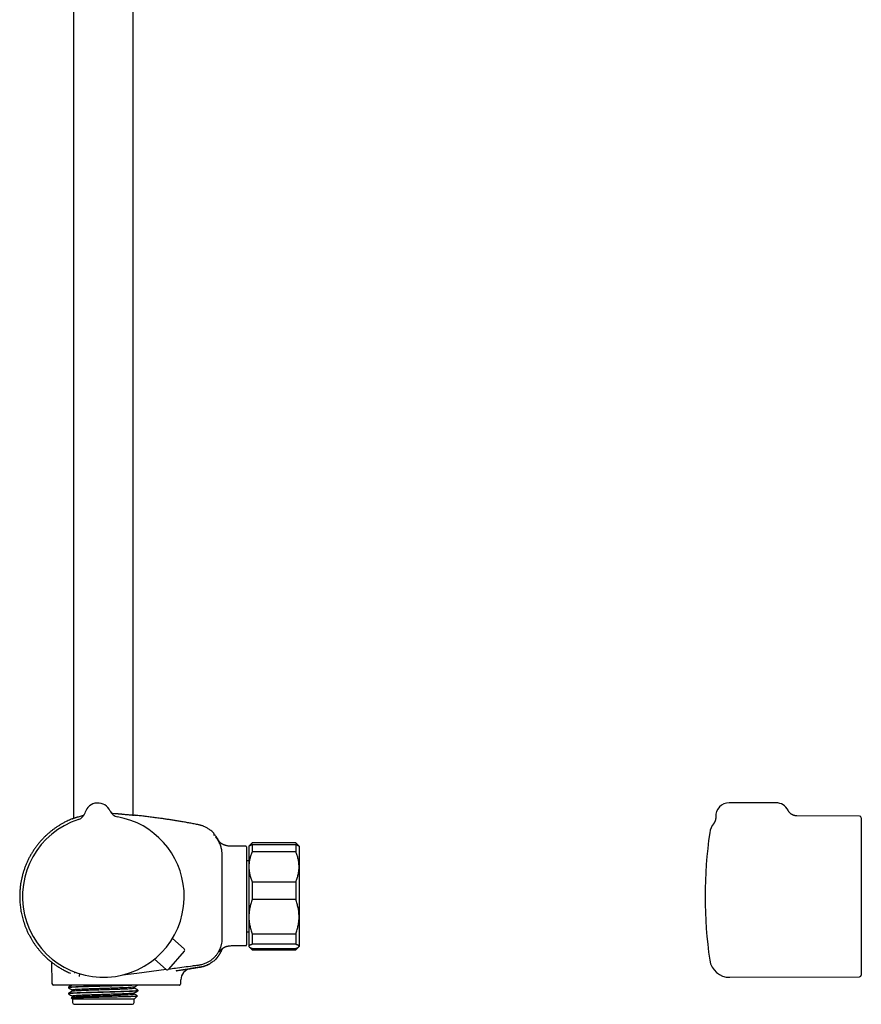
# Model space of a CAD drawing. Header units: millimetres. Extents: x 8 to 1577, y 12 to 2534.
# Tile 56 of 123: x 452 to 704, y 1371 to 1666. Entities that reach past the tile are written whole.
import ezdxf

# ---------------------------------------------------------------- set-up
doc = ezdxf.new("R2010")
doc.units = ezdxf.units.MM

msp = doc.modelspace()

# ---------------------------------------------------------------- linework, layer by layer
at = {"color": 7, "linetype": 'Continuous', "lineweight": 30}
for p, q in [((468.29, 1914.78), (468.29, 1427.12)), ((486.09, 1428.07), (486.09, 1913.5)), ((678.24, 1431.73), (664.24, 1431.73)), ((471.71, 1428.77), (471.71, 1428.77)), ((471.71, 1428.77), (471.71, 1428.77)), ((471.71, 1428.77), (471.71, 1428.77)), ((479.22, 1429.28), (479.22, 1429.28)), ((479.22, 1429.28), (479.22, 1429.28)), ((703.24, 1427.74), (684.5, 1427.82)), ((684.5, 1427.82), (684.5, 1427.82)), ((659.63, 1425.57), (659.63, 1425.57)), ((703.74, 1427.24), (703.74, 1380.23)), ((510.22, 1422.64), (510.22, 1422.64)), ((520.78, 1418.83), (520.69, 1418.74)), ((521.69, 1419.74), (520.78, 1418.83)), ((534.69, 1419.74), (521.69, 1419.74)), ((521.69, 1419.74), (521.69, 1419.72)), ((534.69, 1419.72), (521.69, 1419.72)), ((521.69, 1419.25), (521.69, 1417.09)), ((521.69, 1419.25), (534.69, 1419.25)), ((535.6, 1418.83), (534.69, 1419.74)), ((534.69, 1419.74), (534.69, 1419.72)), ((534.69, 1419.25), (534.69, 1417.09)), ((535.69, 1418.74), (535.6, 1418.83)), ((519.79, 1418.74), (516.19, 1418.74)), ((519.99, 1418.54), (519.99, 1389.25)), ((520.69, 1418.74), (520.69, 1412.6)), ((534.69, 1417.09), (521.69, 1417.09)), ((535.69, 1418.74), (535.69, 1412.6)), ((520.69, 1414.34), (519.99, 1414.34)), ((520.69, 1412.6), (520.69, 1397.69)), ((535.69, 1412.6), (535.69, 1397.69)), ((521.69, 1408.11), (521.69, 1402.79)), ((521.69, 1408.11), (534.69, 1408.11)), ((534.69, 1408.11), (534.69, 1402.79)), ((534.69, 1402.79), (521.69, 1402.79)), ((520.69, 1397.69), (520.69, 1388.82)), ((535.69, 1397.69), (535.69, 1388.82)), ((519.99, 1393.14), (520.69, 1393.14)), ((521.69, 1392.6), (534.69, 1392.6)), ((521.69, 1392.6), (521.69, 1389.43)), ((534.69, 1392.6), (534.69, 1389.43)), ((501.33, 1388.05), (497.83, 1391.16)), ((534.69, 1389.43), (521.69, 1389.43)), ((501.38, 1387.35), (496.71, 1382)), ((516.19, 1389.05), (519.79, 1389.05)), ((520.69, 1388.82), (520.69, 1388.74)), ((520.69, 1388.74), (520.78, 1388.65)), ((520.78, 1388.65), (521.69, 1387.74)), ((521.69, 1388.22), (521.69, 1387.74)), ((521.69, 1388.22), (534.69, 1388.22)), ((521.69, 1387.74), (534.69, 1387.74)), ((534.69, 1387.74), (535.6, 1388.64)), ((534.69, 1388.22), (534.69, 1387.74)), ((535.6, 1388.64), (535.69, 1388.74)), ((535.69, 1388.82), (535.69, 1388.74)), ((460.91, 1384.76), (460.91, 1384.76)), ((461.72, 1384.1), (461.83, 1377.73)), ((496, 1381.94), (492.45, 1384.99)), ((487.19, 1380.82), (495.97, 1381.98)), ((498.93, 1381.54), (499.03, 1381.56)), ((503.13, 1382.14), (503.27, 1382.17)), ((503.25, 1382.17), (503.3, 1382.17)), ((500.33, 1377.73), (500.34, 1378.78)), ((664.4, 1379.56), (703.24, 1379.73)), ((476.99, 1377.24), (462.33, 1377.24)), ((466.81, 1376.59), (466.81, 1376.44)), ((466.81, 1374.78), (466.81, 1374.62)), ((467.99, 1375.76), (467.99, 1375.46)), ((489.93, 1377.24), (476.99, 1377.24)), ((486.39, 1376.36), (486.39, 1376.66)), ((486.39, 1374.55), (486.39, 1374.84)), ((487.56, 1375.53), (487.56, 1375.68)), ((492.18, 1377.24), (489.93, 1377.24)), ((493.14, 1377.24), (492.18, 1377.24)), ((468.01, 1373.66), (467.6, 1373.42)), ((467.6, 1373.41), (467.99, 1373.02)), ((467.99, 1373.95), (467.99, 1373.65)), ((467.99, 1373.02), (467.99, 1372)), ((486.37, 1373.02), (467.99, 1373.02)), ((486.42, 1373.06), (486.38, 1373.02)), ((486.39, 1372), (486.39, 1373.04)), ((486.43, 1373.06), (487.35, 1373.98)), ((468.49, 1371.5), (485.89, 1371.5))]:
    msp.add_line(p, q, dxfattribs=at)
at = {"color": 7, "linetype": 'Continuous', "lineweight": 30, "flags": 128}
msp.add_lwpolyline([(482.89, 1380.25), (482.96, 1380.26), (487.19, 1380.82)], dxfattribs=at)
at = {"color": 7, "linetype": 'Continuous', "lineweight": 30}
for centre, radius, start, end in [((475.55, 1427.68), 4, 23.5966, 164.2044), ((664.24, 1427.73), 4, 90, 182.7394), ((678.24, 1427.73), 4, 26.1499, 90), ((468.82, 1429.59), 3, 287.9342, 344.1941), ((468.82, 1429.59), 3, 287.9268, 344.2029), ((481.97, 1430.48), 3, 203.6069, 259.8685), ((703.24, 1427.24), 0.5, 0, 89.75), ((477.19, 1403.74), 24.17, 107.937, 3.9005), ((477.19, 1403.74), 24.17, 3.9005, 79.864), ((664.38, 1421.91), 6, 142.3448, 171.5732), ((510.42, 1421.91), 0.2, 39.9752, 129.9314), ((787.04, 1403.74), 130, 171.5732, 188.4268), ((519.79, 1418.54), 0.2, 0, 90), ((501, 1387.68), 0.5, 318.9005, 48.4005), ((519.79, 1389.25), 0.2, 270, 0), ((664.38, 1385.56), 6, 188.4268, 270.25), ((496.33, 1382.32), 0.5, 229.4005, 318.9005), ((503.84, 1378.72), 3.5, 99.818, 179.0001), ((462.33, 1377.74), 0.5, 181, 270), ((703.24, 1380.23), 0.5, 270.25, 0), ((468.49, 1372), 0.5, 180, 270), ((485.89, 1372), 0.5, 270, 0)]:
    msp.add_arc(centre, radius, start, end, dxfattribs=at)
for points, knots in [([(467.85, 1426.93), (467.85, 1426.94), (467.86, 1426.95), (468.03, 1427.02), (468.3, 1427.12), (468.57, 1427.22), (468.79, 1427.29), (468.92, 1427.33), (469.06, 1427.38), (469.21, 1427.43), (469.37, 1427.48), (469.54, 1427.53), (469.85, 1427.63), (470.3, 1427.76), (470.86, 1427.91), (471.23, 1428), (471.38, 1428.03)], [0, 0, 0, 0, 0.102185, 0.24232, 0.353053, 0.468681, 0.502642, 0.537012, 0.571791, 0.606981, 0.642584, 0.6786, 0.715032, 0.831025, 0.929564, 1, 1, 1, 1]), ([(479.61, 1428.63), (479.9, 1428.61), (480.52, 1428.57), (481.2, 1428.52), (481.66, 1428.48), (481.9, 1428.46), (482.13, 1428.44), (482.36, 1428.42), (482.58, 1428.39), (482.86, 1428.36), (483.23, 1428.33), (483.69, 1428.28), (484.18, 1428.24), (484.68, 1428.2), (485.15, 1428.16), (485.52, 1428.12), (485.81, 1428.1), (486.07, 1428.07), (486.3, 1428.05), (486.47, 1428.03), (486.56, 1428.02), (486.53, 1428.02), (486.53, 1428.02)], [0, 0, 0, 0, 0.074316, 0.158818, 0.180967, 0.203119, 0.225275, 0.247433, 0.269595, 0.29176, 0.334339, 0.384425, 0.442021, 0.507129, 0.579749, 0.643833, 0.69635, 0.747606, 0.822112, 0.893791, 0.993575, 1, 1, 1, 1]), ([(505.4, 1425.22), (504.94, 1425.31), (504.05, 1425.48), (502.72, 1425.72), (501.42, 1425.96), (500.15, 1426.17), (498.92, 1426.38), (497.73, 1426.57), (496.56, 1426.75), (495.42, 1426.92), (494.14, 1427.1), (492.74, 1427.29), (491.21, 1427.49), (489.72, 1427.67), (488.26, 1427.84), (487.2, 1427.95), (486.63, 1428.01), (486.53, 1428.02)], [0, 0, 0, 0, 0.072728, 0.143538, 0.21255, 0.279874, 0.345617, 0.408739, 0.470514, 0.53102, 0.59033, 0.673116, 0.753774, 0.83246, 0.909308, 0.984433, 1, 1, 1, 1]), ([(684.5, 1427.82), (684.48, 1427.82), (684.42, 1427.82), (684.31, 1427.83), (684.17, 1427.84), (684.02, 1427.86), (683.86, 1427.89), (683.7, 1427.93), (683.54, 1427.98), (683.38, 1428.04), (683.23, 1428.11), (683.08, 1428.19), (682.93, 1428.28), (682.79, 1428.37), (682.65, 1428.48), (682.52, 1428.59), (682.39, 1428.71), (682.27, 1428.83), (682.16, 1428.97), (682.05, 1429.11), (681.95, 1429.27), (681.88, 1429.4), (681.84, 1429.48), (681.83, 1429.5)], [0, 0, 0, 0, 0.016619, 0.056324, 0.100318, 0.147165, 0.195734, 0.245375, 0.295711, 0.346514, 0.397642, 0.449002, 0.500535, 0.552199, 0.603967, 0.655816, 0.707731, 0.759701, 0.811716, 0.863769, 0.92128, 0.978411, 1, 1, 1, 1]), ([(467.85, 1426.92), (467.69, 1426.86), (467.3, 1426.7), (466.69, 1426.43), (465.98, 1426.08), (465.22, 1425.69), (464.42, 1425.24), (463.66, 1424.76), (462.91, 1424.26), (462.2, 1423.75), (461.51, 1423.22), (460.86, 1422.67), (460.23, 1422.11), (459.57, 1421.48), (458.88, 1420.77), (458.18, 1419.99), (457.52, 1419.18), (456.91, 1418.37), (456.33, 1417.53), (455.8, 1416.69), (455.3, 1415.82), (454.83, 1414.94), (454.4, 1414.04), (454.01, 1413.12), (453.65, 1412.19), (453.33, 1411.24), (453.06, 1410.29), (452.86, 1409.5), (452.73, 1408.9), (452.64, 1408.46), (452.55, 1408), (452.47, 1407.51), (452.4, 1407), (452.33, 1406.45), (452.28, 1405.87), (452.23, 1405.27), (452.2, 1404.63), (452.19, 1403.96), (452.19, 1403.27), (452.21, 1402.54), (452.26, 1401.79), (452.33, 1401.01), (452.43, 1400.2), (452.56, 1399.4), (452.72, 1398.61), (452.89, 1397.83), (453.1, 1397.03), (453.34, 1396.21), (453.62, 1395.39), (453.92, 1394.57), (454.27, 1393.73), (454.65, 1392.89), (455.06, 1392.09), (455.47, 1391.34), (455.9, 1390.62), (456.36, 1389.9), (456.85, 1389.19), (457.38, 1388.48), (457.93, 1387.79), (458.5, 1387.12), (459.09, 1386.48), (459.72, 1385.85), (460.32, 1385.27), (460.73, 1384.92), (460.91, 1384.76)], [0, 0, 0, 0, 0.010284, 0.024647, 0.038901, 0.056887, 0.074697, 0.09233, 0.109784, 0.127059, 0.14385, 0.160466, 0.176907, 0.193174, 0.214034, 0.234593, 0.25485, 0.274803, 0.294451, 0.313972, 0.333481, 0.352977, 0.37246, 0.391931, 0.411388, 0.430829, 0.450254, 0.469663, 0.47815, 0.486705, 0.495757, 0.505375, 0.515559, 0.52631, 0.537627, 0.549511, 0.561962, 0.57498, 0.588566, 0.602719, 0.617438, 0.632723, 0.648575, 0.664993, 0.680185, 0.69583, 0.711929, 0.72848, 0.745484, 0.762623, 0.780197, 0.798205, 0.816647, 0.832632, 0.848929, 0.865535, 0.882451, 0.899676, 0.917209, 0.93402, 0.951104, 0.968457, 0.986081, 1, 1, 1, 1]), ([(510.22, 1422.64), (510.2, 1422.65), (510.06, 1422.8), (509.78, 1423.06), (509.36, 1423.41), (508.94, 1423.72), (508.53, 1423.99), (508.11, 1424.24), (507.7, 1424.45), (507.28, 1424.64), (506.9, 1424.8), (506.53, 1424.93), (506.17, 1425.04), (505.8, 1425.14), (505.54, 1425.19), (505.4, 1425.22)], [0, 0, 0, 0, 0.012612, 0.10983, 0.209092, 0.303334, 0.392267, 0.475871, 0.564875, 0.646899, 0.721952, 0.79005, 0.854794, 0.924669, 1, 1, 1, 1]), ([(660.24, 1427.54), (660.24, 1427.5), (660.25, 1427.4), (660.24, 1427.24), (660.23, 1427.08), (660.21, 1426.92), (660.18, 1426.77), (660.15, 1426.62), (660.1, 1426.47), (660.05, 1426.33), (660, 1426.2), (659.94, 1426.08), (659.88, 1425.97), (659.83, 1425.87), (659.77, 1425.78), (659.73, 1425.71), (659.69, 1425.65), (659.65, 1425.61), (659.64, 1425.58), (659.63, 1425.57)], [0, 0, 0, 0, 0.064759, 0.14098, 0.21627, 0.29054, 0.364598, 0.436751, 0.507298, 0.576175, 0.642965, 0.707009, 0.767226, 0.822108, 0.870331, 0.911773, 0.947572, 0.979385, 1, 1, 1, 1]), ([(510.31, 1422.43), (510.31, 1422.45), (510.3, 1422.49), (510.28, 1422.57), (510.24, 1422.61), (510.22, 1422.64)], [0, 0, 0, 0, 0.262644, 0.520071, 1, 1, 1, 1]), ([(510.28, 1421.95), (510.28, 1421.95), (510.29, 1421.98), (510.29, 1422.03), (510.3, 1422.14), (510.3, 1422.25), (510.31, 1422.34), (510.31, 1422.39), (510.31, 1422.41), (510.31, 1422.42), (510.31, 1422.42), (510.31, 1422.42), (510.31, 1422.42), (510.31, 1422.42), (510.31, 1422.42), (510.31, 1422.42), (510.31, 1422.42), (510.31, 1422.42), (510.31, 1422.42), (510.31, 1422.42), (510.31, 1422.42), (510.31, 1422.42), (510.31, 1422.42), (510.31, 1422.42), (510.31, 1422.42), (510.31, 1422.42), (510.31, 1422.42)], [0, 0, 0, 0, 0.008838, 0.084952, 0.22087, 0.46358, 0.618032, 0.772485, 0.908403, 0.916776, 0.925148, 0.933482, 0.941546, 0.945649, 0.949667, 0.953601, 0.957452, 0.961218, 0.965047, 0.968808, 0.973054, 0.977783, 0.982997, 0.988694, 0.994875, 1, 1, 1, 1]), ([(510.29, 1422.06), (510.29, 1422.08), (510.3, 1422.16), (510.3, 1422.25), (510.31, 1422.34), (510.31, 1422.39), (510.31, 1422.41), (510.31, 1422.42), (510.31, 1422.42), (510.31, 1422.42), (510.31, 1422.42), (510.31, 1422.42), (510.31, 1422.42), (510.31, 1422.42), (510.31, 1422.42), (510.31, 1422.42), (510.31, 1422.42), (510.31, 1422.43), (510.31, 1422.43), (510.31, 1422.43), (510.31, 1422.43), (510.31, 1422.43), (510.31, 1422.43), (510.31, 1422.43), (510.31, 1422.43), (510.31, 1422.43), (510.31, 1422.43), (510.31, 1422.44), (510.31, 1422.44), (510.31, 1422.44)], [0, 0, 0, 0, 0.084912, 0.353806, 0.524922, 0.696037, 0.846619, 0.855895, 0.865171, 0.874404, 0.883338, 0.887883, 0.892335, 0.896694, 0.90096, 0.905132, 0.909374, 0.913542, 0.918246, 0.923485, 0.929261, 0.935574, 0.942422, 0.949806, 0.958548, 0.967938, 0.977977, 0.988664, 1, 1, 1, 1]), ([(511.83, 1420.08), (511.81, 1420.13), (511.71, 1420.35), (511.5, 1420.72), (511.22, 1421.17), (510.91, 1421.62), (510.69, 1421.9), (510.57, 1422.04)], [0, 0, 0, 0, 0.074873, 0.305391, 0.536472, 0.768036, 1, 1, 1, 1]), ([(512.73, 1403.74), (512.73, 1406.77), (512.72, 1410), (512.71, 1413.42), (512.71, 1413.99), (512.71, 1414.56), (512.7, 1415.13), (512.7, 1415.7), (512.7, 1416.27), (512.68, 1416.84), (512.62, 1417.4), (512.52, 1417.97), (512.38, 1418.52), (512.2, 1419.06), (511.98, 1419.59), (511.72, 1420.1), (511.43, 1420.59), (511.11, 1421.06), (510.87, 1421.35), (510.75, 1421.5)], [0, 0, 0, 0, 0.4998305, 0.531076, 0.5623212, 0.5935655, 0.6248075, 0.6560574, 0.6873115, 0.7185409, 0.7497758, 0.7810382, 0.8123044, 0.8435757, 0.8748535, 0.9061361, 0.9374213, 0.9687084, 1, 1, 1, 1]), ([(516.19, 1418.74), (516.01, 1418.74), (515.68, 1418.74), (515.2, 1418.75), (514.76, 1418.79), (514.38, 1418.84), (514.06, 1418.91), (513.79, 1418.98), (513.56, 1419.05), (513.35, 1419.12), (513.11, 1419.22), (512.86, 1419.34), (512.59, 1419.48), (512.36, 1419.63), (512.18, 1419.76), (512.03, 1419.89), (511.89, 1420.02), (511.77, 1420.14), (511.67, 1420.25), (511.58, 1420.35), (511.54, 1420.41), (511.52, 1420.44)], [0, 0, 0, 0, 0.099312, 0.190733, 0.274828, 0.351928, 0.408615, 0.460727, 0.507759, 0.549239, 0.588573, 0.65144, 0.710296, 0.76474, 0.803569, 0.841417, 0.878685, 0.913828, 0.945659, 0.974547, 1, 1, 1, 1]), ([(520.78, 1418.83), (520.8, 1418.85), (520.85, 1418.89), (520.96, 1418.96), (521.1, 1419.03), (521.27, 1419.11), (521.46, 1419.18), (521.61, 1419.23), (521.69, 1419.25)], [0, 0, 0, 0, 0.143041, 0.311199, 0.482905, 0.654617, 0.827306, 1, 1, 1, 1]), ([(521.69, 1419.72), (521.61, 1419.64), (521.47, 1419.48), (521.3, 1419.26), (521.21, 1419.12), (521.18, 1419.06)], [0, 0, 0, 0, 0.377092, 0.754175, 1, 1, 1, 1]), ([(535.2, 1419.06), (535.17, 1419.11), (535.08, 1419.25), (534.91, 1419.47), (534.76, 1419.64), (534.69, 1419.72)], [0, 0, 0, 0, 0.22118, 0.610584, 1, 1, 1, 1]), ([(534.69, 1419.25), (534.76, 1419.23), (534.91, 1419.18), (535.11, 1419.11), (535.28, 1419.03), (535.42, 1418.96), (535.53, 1418.89), (535.58, 1418.84), (535.59, 1418.83)], [0, 0, 0, 0, 0.173004, 0.346002, 0.519944, 0.693879, 0.871364, 1, 1, 1, 1]), ([(521.69, 1417.09), (521.61, 1416.92), (521.47, 1416.58), (521.28, 1416.05), (521.11, 1415.52), (520.97, 1414.98), (520.85, 1414.43), (520.76, 1413.87), (520.71, 1413.31), (520.69, 1412.89), (520.69, 1412.65), (520.69, 1412.6)], [0, 0, 0, 0, 0.119246, 0.238489, 0.358338, 0.478183, 0.600299, 0.722411, 0.845493, 0.968574, 1, 1, 1, 1]), ([(535.69, 1412.6), (535.69, 1412.65), (535.69, 1412.88), (535.67, 1413.29), (535.61, 1413.84), (535.53, 1414.38), (535.42, 1414.93), (535.28, 1415.47), (535.11, 1416.02), (534.91, 1416.56), (534.76, 1416.92), (534.69, 1417.09)], [0, 0, 0, 0, 0.031426, 0.150353, 0.269282, 0.389133, 0.508986, 0.631385, 0.753788, 0.876892, 1, 1, 1, 1]), ([(520.69, 1412.6), (520.69, 1412.42), (520.7, 1412.04), (520.75, 1411.48), (520.83, 1410.92), (520.94, 1410.35), (521.08, 1409.79), (521.26, 1409.23), (521.46, 1408.67), (521.61, 1408.3), (521.69, 1408.11)], [0, 0, 0, 0, 0.122618, 0.245238, 0.368878, 0.492521, 0.618996, 0.745475, 0.872735, 1, 1, 1, 1]), ([(534.69, 1408.11), (534.76, 1408.29), (534.91, 1408.65), (535.11, 1409.19), (535.28, 1409.74), (535.42, 1410.3), (535.54, 1410.86), (535.62, 1411.44), (535.68, 1412.02), (535.68, 1412.41), (535.69, 1412.6)], [0, 0, 0, 0, 0.1229729, 0.2459423, 0.3695815, 0.4932168, 0.6193748, 0.7455295, 0.8727654, 1, 1, 1, 1]), ([(496.78, 1382.08), (497.44, 1382.17), (499.8, 1382.48), (502.49, 1382.83), (504.85, 1383.15), (505.87, 1383.27), (506.89, 1383.48), (507.84, 1383.82), (508.71, 1384.25), (509.48, 1384.76), (510.19, 1385.36), (510.83, 1386.03), (511.4, 1386.77), (511.87, 1387.57), (512.24, 1388.42), (512.51, 1389.31), (512.68, 1390.22), (512.73, 1391.14), (512.72, 1392.05), (512.74, 1396.25), (512.73, 1400.14), (512.73, 1403.74)], [0, 0, 0, 0, 0.060255, 0.215438, 0.245898, 0.276592, 0.308111, 0.340065, 0.36787, 0.395778, 0.423759, 0.45177, 0.479775, 0.507756, 0.535726, 0.563706, 0.591719, 0.619819, 0.647144, 0.674244, 1, 1, 1, 1]), ([(521.69, 1402.79), (521.61, 1402.59), (521.46, 1402.18), (521.27, 1401.57), (521.1, 1400.94), (520.95, 1400.31), (520.84, 1399.67), (520.75, 1399.01), (520.7, 1398.35), (520.69, 1397.91), (520.69, 1397.69)], [0, 0, 0, 0, 0.122973, 0.245942, 0.369581, 0.493217, 0.619375, 0.745529, 0.872765, 1, 1, 1, 1]), ([(535.69, 1397.69), (535.69, 1397.75), (535.69, 1398.02), (535.67, 1398.49), (535.61, 1399.1), (535.53, 1399.72), (535.42, 1400.34), (535.27, 1400.95), (535.1, 1401.57), (534.91, 1402.18), (534.76, 1402.59), (534.69, 1402.79)], [0, 0, 0, 0, 0.034085, 0.152699, 0.271315, 0.390844, 0.510376, 0.632431, 0.75449, 0.877243, 1, 1, 1, 1]), ([(520.69, 1397.69), (520.69, 1397.63), (520.69, 1397.37), (520.71, 1396.9), (520.76, 1396.28), (520.84, 1395.67), (520.96, 1395.05), (521.1, 1394.43), (521.27, 1393.81), (521.46, 1393.2), (521.61, 1392.8), (521.69, 1392.6)], [0, 0, 0, 0, 0.034085, 0.152699, 0.271315, 0.390844, 0.510376, 0.632431, 0.75449, 0.877243, 1, 1, 1, 1]), ([(534.69, 1392.6), (534.76, 1392.8), (534.91, 1393.2), (535.11, 1393.82), (535.28, 1394.44), (535.42, 1395.07), (535.54, 1395.72), (535.62, 1396.37), (535.68, 1397.03), (535.68, 1397.47), (535.69, 1397.69)], [0, 0, 0, 0, 0.122973, 0.245942, 0.369581, 0.493217, 0.619375, 0.745529, 0.872765, 1, 1, 1, 1]), ([(521.69, 1389.43), (521.61, 1389.41), (521.46, 1389.36), (521.27, 1389.28), (521.1, 1389.21), (520.95, 1389.14), (520.84, 1389.06), (520.75, 1388.98), (520.7, 1388.9), (520.69, 1388.85), (520.69, 1388.82)], [0, 0, 0, 0, 0.122973, 0.245942, 0.369581, 0.493217, 0.619375, 0.745529, 0.872765, 1, 1, 1, 1]), ([(535.69, 1388.82), (535.69, 1388.83), (535.69, 1388.86), (535.67, 1388.92), (535.61, 1388.99), (535.53, 1389.07), (535.42, 1389.14), (535.27, 1389.21), (535.1, 1389.29), (534.91, 1389.36), (534.76, 1389.41), (534.69, 1389.43)], [0, 0, 0, 0, 0.034085, 0.152699, 0.271315, 0.390844, 0.510376, 0.632431, 0.75449, 0.877243, 1, 1, 1, 1]), ([(511.24, 1385.49), (511.24, 1385.49), (511.25, 1385.49), (511.26, 1385.5), (511.27, 1385.52), (511.28, 1385.53), (511.29, 1385.54), (511.3, 1385.56), (511.31, 1385.58), (511.33, 1385.6), (511.35, 1385.62), (511.37, 1385.65), (511.39, 1385.67), (511.41, 1385.7), (511.43, 1385.73), (511.45, 1385.76), (511.48, 1385.79), (511.5, 1385.83), (511.53, 1385.86), (511.56, 1385.9), (511.59, 1385.94), (511.61, 1385.98), (511.64, 1386.02), (511.67, 1386.06), (511.69, 1386.09), (511.72, 1386.12), (511.73, 1386.15), (511.75, 1386.17), (511.78, 1386.21), (511.81, 1386.25), (511.84, 1386.3), (511.88, 1386.36), (511.93, 1386.44), (511.99, 1386.52), (512.05, 1386.62), (512.11, 1386.72), (512.18, 1386.84), (512.25, 1386.96), (512.32, 1387.09), (512.39, 1387.24), (512.47, 1387.39), (512.54, 1387.55), (512.62, 1387.71), (512.69, 1387.89), (512.76, 1388.06), (512.8, 1388.17), (512.81, 1388.22)], [0, 0, 0, 0, 0.051434, 0.100759, 0.147976, 0.193085, 0.236087, 0.276983, 0.315772, 0.356009, 0.3937, 0.428847, 0.46145, 0.491513, 0.517643, 0.541501, 0.56309, 0.582417, 0.59949, 0.61432, 0.626926, 0.637336, 0.645604, 0.650463, 0.654268, 0.657215, 0.658492, 0.659732, 0.662533, 0.666172, 0.670862, 0.676703, 0.686365, 0.698225, 0.712319, 0.728666, 0.747279, 0.768167, 0.791335, 0.816788, 0.84453, 0.873317, 0.904217, 0.937232, 0.972363, 1, 1, 1, 1]), ([(511.84, 1387.21), (511.84, 1387.21), (511.84, 1387.21), (511.84, 1387.22), (511.85, 1387.23), (511.86, 1387.25), (511.89, 1387.29), (511.92, 1387.33), (511.95, 1387.37), (511.99, 1387.42), (512.02, 1387.47), (512.06, 1387.52), (512.12, 1387.58), (512.19, 1387.67), (512.28, 1387.76), (512.38, 1387.86), (512.48, 1387.95), (512.57, 1388.04), (512.68, 1388.12), (512.8, 1388.2), (512.91, 1388.28), (513.01, 1388.34), (513.09, 1388.39), (513.17, 1388.43), (513.25, 1388.48), (513.34, 1388.53), (513.48, 1388.59), (513.64, 1388.67), (513.86, 1388.75), (514.14, 1388.85), (514.46, 1388.93), (514.84, 1388.99), (515.25, 1389.03), (515.7, 1389.05), (516.02, 1389.05), (516.19, 1389.05)], [0, 0, 0, 0, 0.024776, 0.047464, 0.070186, 0.098166, 0.131632, 0.167226, 0.19854, 0.225503, 0.248239, 0.266925, 0.287558, 0.310297, 0.335635, 0.363928, 0.384621, 0.406659, 0.429093, 0.451935, 0.47458, 0.493371, 0.506905, 0.520068, 0.532931, 0.549264, 0.571673, 0.600056, 0.634138, 0.680341, 0.732532, 0.790421, 0.854074, 0.923788, 1, 1, 1, 1]), ([(520.69, 1388.82), (520.69, 1388.82), (520.69, 1388.79), (520.71, 1388.73), (520.76, 1388.66), (520.84, 1388.58), (520.96, 1388.51), (521.1, 1388.44), (521.27, 1388.36), (521.46, 1388.29), (521.61, 1388.24), (521.69, 1388.22)], [0, 0, 0, 0, 0.034085, 0.152699, 0.271315, 0.390844, 0.510376, 0.632431, 0.75449, 0.877243, 1, 1, 1, 1]), ([(534.69, 1388.22), (534.76, 1388.24), (534.91, 1388.29), (535.11, 1388.36), (535.28, 1388.44), (535.42, 1388.51), (535.54, 1388.59), (535.62, 1388.67), (535.68, 1388.75), (535.68, 1388.8), (535.69, 1388.82)], [0, 0, 0, 0, 0.1229729, 0.2459423, 0.3695815, 0.4932168, 0.6193748, 0.7455295, 0.8727654, 1, 1, 1, 1]), ([(460.91, 1384.76), (460.91, 1384.76), (460.9, 1384.77), (460.92, 1384.75), (460.97, 1384.71), (461.03, 1384.66), (461.07, 1384.63)], [0, 0, 0, 0, 0.000059, 0.33541, 0.668297, 1, 1, 1, 1]), ([(461.07, 1384.63), (461.1, 1384.6), (461.17, 1384.54), (461.3, 1384.43), (461.46, 1384.31), (461.64, 1384.16), (461.86, 1383.99), (462.13, 1383.79), (462.45, 1383.55), (462.81, 1383.3), (463.2, 1383.03), (463.62, 1382.75), (464.07, 1382.47), (464.55, 1382.19), (465.05, 1381.9), (465.59, 1381.61), (466.15, 1381.33), (466.74, 1381.05), (467.16, 1380.87), (467.36, 1380.78)], [0, 0, 0, 0, 0.050559, 0.100709, 0.150567, 0.200237, 0.249811, 0.311763, 0.37382, 0.436086, 0.498641, 0.561324, 0.623954, 0.686559, 0.749161, 0.811784, 0.874449, 0.937179, 1, 1, 1, 1]), ([(498.99, 1381.55), (499.09, 1381.56), (499.39, 1381.61), (499.88, 1381.68), (500.46, 1381.77), (501.02, 1381.85), (501.59, 1381.94), (502.17, 1382.02), (502.74, 1382.11), (503.29, 1382.19), (503.82, 1382.27), (504.32, 1382.35), (504.79, 1382.42), (505.24, 1382.49), (505.67, 1382.55), (506.07, 1382.61), (506.45, 1382.68), (506.8, 1382.75), (507.12, 1382.84), (507.41, 1382.93), (507.68, 1383.02), (507.92, 1383.11), (508.13, 1383.2), (508.32, 1383.28), (508.49, 1383.36), (508.63, 1383.43), (508.75, 1383.49), (508.84, 1383.54), (508.91, 1383.58), (508.97, 1383.61), (508.98, 1383.62), (508.99, 1383.62)], [0, 0, 0, 0, 0.016673, 0.049837, 0.082638, 0.114438, 0.145302, 0.179335, 0.212385, 0.244585, 0.276082, 0.307033, 0.337604, 0.367966, 0.398292, 0.42876, 0.459548, 0.490826, 0.522753, 0.555476, 0.589132, 0.623848, 0.659743, 0.69692, 0.735476, 0.775497, 0.81706, 0.860233, 0.905079, 0.951651, 1, 1, 1, 1]), ([(508.31, 1383.28), (508.31, 1383.28), (508.38, 1383.31), (508.49, 1383.36), (508.63, 1383.43), (508.75, 1383.49), (508.84, 1383.54), (508.91, 1383.58), (508.97, 1383.61), (508.98, 1383.62), (508.99, 1383.62)], [0, 0, 0, 0, 0.00081, 0.127921, 0.259862, 0.396886, 0.539219, 0.687065, 0.840605, 1, 1, 1, 1]), ([(511.24, 1385.49), (511.17, 1385.41), (510.97, 1385.17), (510.61, 1384.82), (510.17, 1384.43), (509.7, 1384.07), (509.23, 1383.76), (508.9, 1383.57), (508.74, 1383.49)], [0, 0, 0, 0, 0.101135, 0.283942, 0.466739, 0.649497, 0.832177, 1, 1, 1, 1]), ([(468.68, 1380.77), (468.68, 1380.77), (468.68, 1380.77), (468.68, 1380.77), (468.68, 1380.77), (468.68, 1380.78), (468.68, 1380.78), (468.67, 1380.78), (468.67, 1380.78), (468.67, 1380.78), (468.67, 1380.78), (468.67, 1380.79), (468.67, 1380.79), (468.67, 1380.79), (468.67, 1380.79), (468.67, 1380.79), (468.67, 1380.8), (468.67, 1380.81), (468.66, 1380.83), (468.66, 1380.86), (468.66, 1380.87), (468.66, 1380.88), (468.66, 1380.88), (468.66, 1380.89), (468.66, 1380.89), (468.66, 1380.9), (468.66, 1380.91), (468.66, 1380.93), (468.66, 1380.96), (468.67, 1380.99), (468.67, 1381.01), (468.67, 1381.02), (468.67, 1381.03), (468.68, 1381.03), (468.68, 1381.03), (468.68, 1381.04), (468.68, 1381.04), (468.68, 1381.04), (468.68, 1381.05), (468.68, 1381.05), (468.68, 1381.05), (468.68, 1381.05), (468.68, 1381.05), (468.68, 1381.05), (468.68, 1381.05), (468.69, 1381.06), (468.69, 1381.06), (468.69, 1381.06), (468.69, 1381.06), (468.69, 1381.07), (468.69, 1381.07), (468.69, 1381.07), (468.69, 1381.08), (468.7, 1381.09), (468.71, 1381.1), (468.71, 1381.1), (468.71, 1381.11)], [0, 0, 0, 0, 0.0116943, 0.0226453, 0.0328532, 0.0423183, 0.0510408, 0.0590208, 0.0662585, 0.0722411, 0.0776002, 0.082392, 0.0871035, 0.0918472, 0.0966231, 0.1139429, 0.1316386, 0.1494048, 0.2445717, 0.3397196, 0.3503984, 0.3611668, 0.3721048, 0.3832124, 0.3944896, 0.4057138, 0.4164308, 0.4881956, 0.5663302, 0.64217, 0.7180099, 0.7301184, 0.7423366, 0.7549958, 0.7681191, 0.7817064, 0.7890578, 0.7957893, 0.801898, 0.8073839, 0.8112571, 0.8148422, 0.8187158, 0.8229735, 0.8290765, 0.8358276, 0.8432271, 0.8509296, 0.8584884, 0.8659017, 0.8731693, 0.8861152, 0.8986359, 0.9110989, 0.9960854, 1, 1, 1, 1]), ([(470.28, 1380.57), (470.28, 1380.57), (470.28, 1380.57), (470.27, 1380.57), (470.25, 1380.56), (470.24, 1380.55), (470.23, 1380.55), (470.22, 1380.54), (470.21, 1380.53), (470.2, 1380.53), (470.2, 1380.52), (470.19, 1380.52), (470.18, 1380.51), (470.17, 1380.5), (470.16, 1380.5), (470.16, 1380.49), (470.15, 1380.49), (470.14, 1380.48), (470.13, 1380.47), (470.12, 1380.46), (470.11, 1380.45), (470.11, 1380.45), (470.1, 1380.44), (470.09, 1380.43), (470.09, 1380.43), (470.08, 1380.42), (470.08, 1380.41), (470.07, 1380.41), (470.06, 1380.4), (470.06, 1380.39), (470.05, 1380.39), (470.05, 1380.38), (470.04, 1380.37), (470.03, 1380.36), (470.03, 1380.35), (470.02, 1380.34), (470.02, 1380.34), (470.02, 1380.33), (470.01, 1380.32), (470.01, 1380.32), (470, 1380.31), (470, 1380.3), (470, 1380.29), (469.99, 1380.29), (469.99, 1380.28), (469.98, 1380.27), (469.98, 1380.26), (469.98, 1380.25), (469.97, 1380.24), (469.97, 1380.24), (469.97, 1380.23), (469.97, 1380.22), (469.96, 1380.21), (469.96, 1380.21), (469.96, 1380.2), (469.96, 1380.19), (469.95, 1380.18), (469.95, 1380.18), (469.95, 1380.17), (469.95, 1380.16), (469.95, 1380.15), (469.94, 1380.14), (469.94, 1380.13), (469.94, 1380.13), (469.94, 1380.12), (469.94, 1380.11), (469.94, 1380.1), (469.94, 1380.1), (469.94, 1380.09), (469.94, 1380.08), (469.93, 1380.08), (469.93, 1380.07), (469.93, 1380.06), (469.93, 1380.05), (469.93, 1380.04), (469.93, 1380.03), (469.93, 1380.03), (469.93, 1380.02), (469.93, 1380.01), (469.93, 1380.01), (469.93, 1380), (469.93, 1379.99), (469.93, 1379.99), (469.93, 1379.98), (469.93, 1379.97), (469.93, 1379.97), (469.93, 1379.96), (469.93, 1379.95), (469.93, 1379.94), (469.93, 1379.94), (469.93, 1379.93), (469.93, 1379.93), (469.93, 1379.92), (469.94, 1379.91), (469.94, 1379.91), (469.94, 1379.9), (469.94, 1379.9), (469.94, 1379.89), (469.94, 1379.89), (469.94, 1379.88), (469.94, 1379.87), (469.94, 1379.86), (469.94, 1379.86), (469.94, 1379.85), (469.95, 1379.85), (469.95, 1379.84), (469.95, 1379.84), (469.95, 1379.84), (469.95, 1379.83), (469.95, 1379.83), (469.95, 1379.82), (469.95, 1379.82), (469.95, 1379.81), (469.95, 1379.81), (469.96, 1379.79), (469.96, 1379.79), (469.96, 1379.78)], [0, 0, 0, 0, 0.000518, 0.008355, 0.024029, 0.031866, 0.039703, 0.047539, 0.055376, 0.063213, 0.07105, 0.078887, 0.086723, 0.09456, 0.102397, 0.110234, 0.118071, 0.125908, 0.141581, 0.149418, 0.157255, 0.165092, 0.172928, 0.180765, 0.188602, 0.196439, 0.204276, 0.212113, 0.219949, 0.227786, 0.235623, 0.24346, 0.259133, 0.26697, 0.274807, 0.282644, 0.290481, 0.298318, 0.306154, 0.313991, 0.321828, 0.329665, 0.337502, 0.345338, 0.353175, 0.368849, 0.376686, 0.384523, 0.392359, 0.400196, 0.408033, 0.41587, 0.423707, 0.431543, 0.43938, 0.447217, 0.455054, 0.462891, 0.470728, 0.486401, 0.494238, 0.502075, 0.509912, 0.517748, 0.525585, 0.533422, 0.541259, 0.549096, 0.556933, 0.564769, 0.572606, 0.580443, 0.58828, 0.603953, 0.61179, 0.619627, 0.627464, 0.635301, 0.643138, 0.650974, 0.658811, 0.666648, 0.674485, 0.682322, 0.690158, 0.697995, 0.713669, 0.721506, 0.729343, 0.737179, 0.745016, 0.752853, 0.76069, 0.768527, 0.776363, 0.7842, 0.792037, 0.799874, 0.807711, 0.815548, 0.831221, 0.839058, 0.846895, 0.854732, 0.862568, 0.870405, 0.878242, 0.886079, 0.893916, 0.901753, 0.909589, 0.917426, 0.925263, 0.936234, 0.947206, 1, 1, 1, 1]), ([(498.99, 1381.55), (499.02, 1381.55), (499.22, 1381.58), (499.58, 1381.63), (500.05, 1381.7), (500.49, 1381.76), (500.9, 1381.82), (501.27, 1381.88), (501.62, 1381.93), (501.94, 1381.98), (502.22, 1382.02), (502.48, 1382.05), (502.7, 1382.09), (502.88, 1382.11), (503.04, 1382.14), (503.16, 1382.15), (503.25, 1382.17), (503.31, 1382.18), (503.31, 1382.18), (503.32, 1382.18)], [0, 0, 0, 0, 0.009556, 0.071771, 0.133811, 0.195769, 0.257774, 0.319542, 0.381427, 0.443547, 0.505408, 0.567266, 0.629235, 0.691171, 0.75297, 0.814747, 0.876719, 0.93843, 1, 1, 1, 1]), ([(503.32, 1382.18), (503.32, 1382.18), (503.31, 1382.18), (503.29, 1382.17), (503.28, 1382.17)], [0, 0, 0, 0, 0.732279, 1, 1, 1, 1]), ([(508.31, 1383.28), (508.27, 1383.26), (508.04, 1383.15), (507.62, 1382.99), (507.07, 1382.81), (506.48, 1382.67), (505.86, 1382.57), (505.23, 1382.47), (504.59, 1382.37), (503.95, 1382.27), (503.53, 1382.21), (503.32, 1382.18)], [0, 0, 0, 0, 0.031447, 0.145681, 0.259801, 0.37378, 0.499017, 0.624234, 0.749476, 0.874732, 1, 1, 1, 1]), ([(499.83, 1377.24), (499.86, 1377.24), (499.94, 1377.25), (500.03, 1377.28), (500.1, 1377.32), (500.15, 1377.36), (500.21, 1377.41), (500.27, 1377.49), (500.31, 1377.6), (500.32, 1377.68), (500.33, 1377.73)], [0, 0, 0, 0, 0.152883, 0.282181, 0.382174, 0.455561, 0.549888, 0.675526, 0.828302, 1, 1, 1, 1]), ([(467.92, 1377.24), (467.75, 1377.14), (467.38, 1376.93), (467.01, 1376.71), (466.81, 1376.6)], [0, 0, 0, 0, 0.461187, 1, 1, 1, 1]), ([(466.81, 1376.43), (467.01, 1376.31), (467.4, 1376.09), (467.79, 1375.86), (467.99, 1375.75)], [0, 0, 0, 0, 0.508025, 1, 1, 1, 1]), ([(487.54, 1375.52), (487.54, 1375.51), (487.53, 1375.5), (487.38, 1375.47), (487.1, 1375.44), (486.67, 1375.41), (486.13, 1375.38), (485.47, 1375.34), (484.7, 1375.31), (483.83, 1375.28), (482.88, 1375.24), (481.86, 1375.21), (480.78, 1375.18), (479.65, 1375.15), (478.49, 1375.11), (477.31, 1375.08), (476.13, 1375.05), (474.96, 1375.01), (473.82, 1374.98), (472.73, 1374.95), (471.69, 1374.92), (470.73, 1374.88), (469.84, 1374.85), (469.06, 1374.82), (468.37, 1374.79), (467.8, 1374.75), (467.36, 1374.72), (467.06, 1374.69), (466.89, 1374.66), (466.82, 1374.64), (466.81, 1374.63), (466.81, 1374.62)], [0, 0, 0, 0, 0.010845, 0.047582, 0.084319, 0.121056, 0.157793, 0.19453, 0.231267, 0.268004, 0.304741, 0.341478, 0.378215, 0.414952, 0.451689, 0.488426, 0.525163, 0.5619, 0.598637, 0.635374, 0.672111, 0.708848, 0.745585, 0.782322, 0.819058, 0.855795, 0.892532, 0.929269, 0.956828, 0.984387, 1, 1, 1, 1]), ([(468.01, 1375.47), (467.81, 1375.36), (467.41, 1375.13), (467.01, 1374.9), (466.81, 1374.79)], [0, 0, 0, 0, 0.49997, 1, 1, 1, 1]), ([(486.82, 1377.24), (486.72, 1377.23), (486.47, 1377.21), (485.94, 1377.18), (485.25, 1377.15), (484.46, 1377.12), (483.57, 1377.08), (482.59, 1377.05), (481.55, 1377.02), (480.45, 1376.99), (479.31, 1376.95), (478.15, 1376.92), (476.96, 1376.89), (475.79, 1376.85), (474.63, 1376.82), (473.5, 1376.79), (472.42, 1376.76), (471.4, 1376.72), (470.46, 1376.69), (469.6, 1376.66), (468.85, 1376.62), (468.2, 1376.59), (467.66, 1376.56), (467.25, 1376.53), (466.97, 1376.49), (466.82, 1376.46), (466.82, 1376.45), (466.82, 1376.44)], [0, 0, 0, 0, 0.0278191, 0.068955, 0.110091, 0.1512269, 0.1923628, 0.2334988, 0.2746347, 0.3157707, 0.3569066, 0.3980426, 0.4391785, 0.4803145, 0.5214505, 0.5625865, 0.6037224, 0.6448584, 0.6859944, 0.7271304, 0.7682664, 0.8094024, 0.8505384, 0.8916745, 0.9328105, 0.9739465, 1, 1, 1, 1]), ([(466.83, 1376.6), (466.84, 1376.61), (466.85, 1376.62), (466.99, 1376.65), (467.28, 1376.68), (467.81, 1376.72), (468.52, 1376.76), (469.41, 1376.8), (470.47, 1376.84), (471.69, 1376.88), (473.04, 1376.93), (474.51, 1376.97), (476.06, 1377.01), (477.66, 1377.06), (479.27, 1377.1), (480.85, 1377.15), (482.34, 1377.19), (483.21, 1377.22), (483.63, 1377.24)], [0, 0, 0, 0, 0.019568, 0.059651, 0.120592, 0.182544, 0.245505, 0.309477, 0.374457, 0.440448, 0.507448, 0.575457, 0.644475, 0.714503, 0.78554, 0.857586, 0.930641, 1, 1, 1, 1]), ([(466.83, 1374.79), (466.88, 1374.81), (466.98, 1374.84), (467.51, 1374.89), (468.31, 1374.93), (469.38, 1374.98), (470.68, 1375.03), (472.17, 1375.08), (473.8, 1375.13), (475.53, 1375.18), (477.31, 1375.23), (479.09, 1375.28), (480.81, 1375.33), (482.42, 1375.38), (483.88, 1375.43), (485.14, 1375.48), (486.17, 1375.53), (486.95, 1375.58), (487.41, 1375.63), (487.6, 1375.66), (487.55, 1375.68), (487.55, 1375.68)], [0, 0, 0, 0, 0.052219, 0.107828, 0.163408, 0.218956, 0.274475, 0.329964, 0.385422, 0.44085, 0.496248, 0.551615, 0.606953, 0.66226, 0.717537, 0.772784, 0.828001, 0.883187, 0.938344, 0.99347, 1, 1, 1, 1]), ([(468.01, 1375.47), (468.01, 1375.47), (467.98, 1375.49), (468.27, 1375.53), (468.9, 1375.59), (469.91, 1375.64), (471.2, 1375.7), (472.74, 1375.76), (474.46, 1375.82), (476.29, 1375.88), (478.16, 1375.94), (479.98, 1375.99), (481.7, 1376.05), (483.23, 1376.11), (484.51, 1376.17), (485.5, 1376.23), (486.13, 1376.29), (486.41, 1376.33), (486.36, 1376.35), (486.35, 1376.36)], [0, 0, 0, 0, 0.002549, 0.067895, 0.133241, 0.198587, 0.263934, 0.32928, 0.394626, 0.459973, 0.525319, 0.590665, 0.656012, 0.721358, 0.786704, 0.852051, 0.917397, 0.982743, 1, 1, 1, 1]), ([(486.35, 1374.84), (486.35, 1374.84), (486.37, 1374.81), (486.03, 1374.77), (485.34, 1374.71), (484.27, 1374.65), (482.92, 1374.59), (481.33, 1374.53), (479.57, 1374.48), (477.72, 1374.42), (475.84, 1374.36), (474.02, 1374.3), (472.33, 1374.24), (470.83, 1374.18), (469.6, 1374.12), (468.68, 1374.07), (468.12, 1374.01), (467.98, 1373.97), (467.99, 1373.95), (467.99, 1373.95)], [0, 0, 0, 0, 0.0116545, 0.0775003, 0.1433461, 0.2091919, 0.2750377, 0.3408835, 0.4067293, 0.4725751, 0.5384208, 0.6042666, 0.6701123, 0.7359581, 0.8018038, 0.8676495, 0.9334952, 0.9993409, 1, 1, 1, 1]), ([(486.34, 1376.65), (486.35, 1376.65), (486.38, 1376.63), (485.95, 1376.58), (485.01, 1376.5), (483.49, 1376.43), (481.53, 1376.36), (479.59, 1376.29), (477.95, 1376.24), (476.67, 1376.2), (475.39, 1376.16), (474.12, 1376.12), (472.91, 1376.08), (471.77, 1376.03), (470.73, 1375.99), (469.82, 1375.95), (469.06, 1375.91), (468.49, 1375.86), (468.12, 1375.82), (467.98, 1375.78), (467.99, 1375.77), (467.99, 1375.76)], [0, 0, 0, 0, 0.0102742, 0.0874822, 0.1670321, 0.2489228, 0.3331532, 0.4197223, 0.4639865, 0.508839, 0.55428, 0.6003092, 0.6469267, 0.6941325, 0.7419265, 0.7903086, 0.8392789, 0.8888372, 0.9389836, 0.989718, 1, 1, 1, 1]), ([(486.37, 1376.65), (486.57, 1376.76), (486.91, 1376.96), (487.25, 1377.16), (487.39, 1377.24)], [0, 0, 0, 0, 0.582676, 1, 1, 1, 1]), ([(486.37, 1374.83), (486.54, 1374.93), (486.94, 1375.16), (487.34, 1375.39), (487.56, 1375.52)], [0, 0, 0, 0, 0.437507, 1, 1, 1, 1]), ([(487.53, 1375.71), (487.34, 1375.82), (486.96, 1376.04), (486.58, 1376.26), (486.39, 1376.37)], [0, 0, 0, 0, 0.493278, 1, 1, 1, 1]), ([(499.82, 1377.24), (499.82, 1377.24), (499.83, 1377.24), (499.8, 1377.24), (499.73, 1377.24), (499.63, 1377.24), (499.48, 1377.24), (499.29, 1377.24), (499.06, 1377.24), (498.79, 1377.24), (498.48, 1377.24), (498.14, 1377.24), (497.75, 1377.24), (497.36, 1377.24), (496.95, 1377.24), (496.56, 1377.24), (496.14, 1377.24), (495.7, 1377.24), (495.23, 1377.24), (494.74, 1377.24), (494.23, 1377.24), (493.7, 1377.24), (493.33, 1377.24), (493.14, 1377.24)], [0, 0, 0, 0, 0.011596, 0.065542, 0.119572, 0.174652, 0.229785, 0.284964, 0.340185, 0.395455, 0.449799, 0.504225, 0.558631, 0.612927, 0.656287, 0.699586, 0.742837, 0.786063, 0.829292, 0.87179, 0.914371, 0.957087, 1, 1, 1, 1]), ([(466.81, 1374.62), (467.01, 1374.5), (467.4, 1374.27), (467.79, 1374.05), (467.99, 1373.94)], [0, 0, 0, 0, 0.50808, 1, 1, 1, 1]), ([(467.6, 1373.42), (467.6, 1373.42), (467.61, 1373.42), (467.63, 1373.43), (467.67, 1373.44), (467.77, 1373.45), (467.96, 1373.46), (468.21, 1373.48), (468.51, 1373.49), (468.85, 1373.51), (469.22, 1373.52), (469.6, 1373.53), (469.99, 1373.55), (470.39, 1373.56), (470.81, 1373.57), (471.25, 1373.58), (471.7, 1373.59), (472.11, 1373.6), (472.47, 1373.61), (472.77, 1373.62), (473, 1373.62), (473.16, 1373.62), (473.25, 1373.63), (473.31, 1373.63), (473.34, 1373.63), (473.35, 1373.63), (473.35, 1373.63), (473.36, 1373.63), (473.38, 1373.63), (473.42, 1373.63), (473.47, 1373.63), (473.56, 1373.63), (473.73, 1373.64), (474.04, 1373.64), (474.6, 1373.65), (475.34, 1373.67), (476.21, 1373.68), (477.09, 1373.7), (478.01, 1373.72), (478.97, 1373.73), (479.91, 1373.75), (480.83, 1373.77), (481.72, 1373.79), (482.57, 1373.8), (483.37, 1373.82), (484.12, 1373.84), (484.8, 1373.86), (485.42, 1373.87), (485.96, 1373.89), (486.42, 1373.91), (486.79, 1373.93), (487.07, 1373.95), (487.26, 1373.96), (487.35, 1373.98), (487.35, 1373.99), (487.35, 1373.99)], [0, 0, 0, 0, 0.004295, 0.015687, 0.026897, 0.052591, 0.077266, 0.10406, 0.129525, 0.153654, 0.176442, 0.197881, 0.217968, 0.236696, 0.254061, 0.275084, 0.293667, 0.309802, 0.32348, 0.334696, 0.343444, 0.348384, 0.351932, 0.354087, 0.354643, 0.35479, 0.354843, 0.35485, 0.356132, 0.357414, 0.358696, 0.361719, 0.367118, 0.376763, 0.393997, 0.424808, 0.452366, 0.479967, 0.511381, 0.542852, 0.574379, 0.605962, 0.637601, 0.669296, 0.701048, 0.732856, 0.76472, 0.79664, 0.828617, 0.86065, 0.892739, 0.924885, 0.957087, 0.989346, 1, 1, 1, 1]), ([(468, 1373.65), (468, 1373.65), (468, 1373.66), (468.06, 1373.68), (468.31, 1373.72), (469.02, 1373.78), (470.07, 1373.84), (471.4, 1373.9), (472.97, 1373.96), (474.71, 1374.01), (476.54, 1374.07), (478.41, 1374.13), (480.23, 1374.19), (481.92, 1374.25), (483.42, 1374.31), (484.66, 1374.36), (485.62, 1374.42), (486.19, 1374.48), (486.43, 1374.52), (486.37, 1374.54), (486.37, 1374.55)], [0, 0, 0, 0, 0.000259, 0.011172, 0.076539, 0.141907, 0.207274, 0.272642, 0.338009, 0.403376, 0.468744, 0.534111, 0.599479, 0.664846, 0.730214, 0.795581, 0.860948, 0.926316, 0.991683, 1, 1, 1, 1]), ([(487.35, 1374), (487.22, 1374.07), (486.9, 1374.26), (486.58, 1374.45), (486.39, 1374.56)], [0, 0, 0, 0, 0.399756, 1, 1, 1, 1])]:
    msp.add_open_spline(points, degree=3, knots=knots, dxfattribs=at)

doc.saveas('drawing.dxf')
